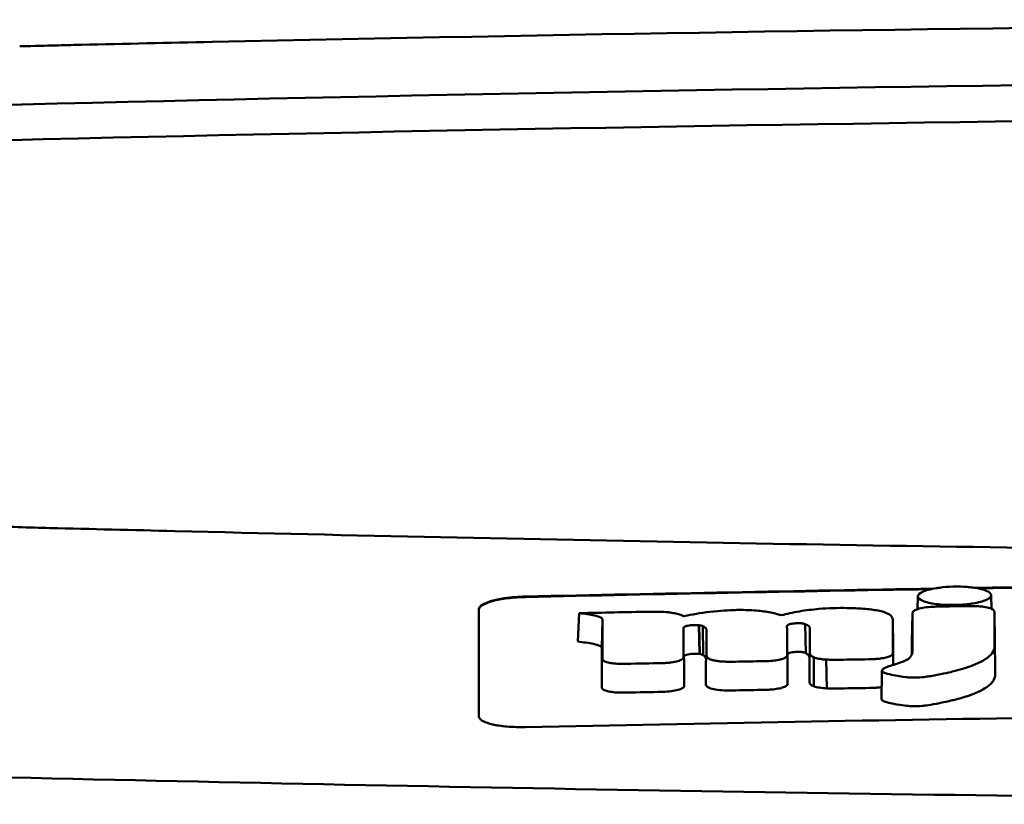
# Model space of a CAD drawing. Header units: millimetres. Extents: x 185 to 385, y 93 to 361.
# Tile 5 of 8: x 236 to 257, y 344 to 361. Entities that reach past the tile are written whole.
import ezdxf

# ---------------------------------------------------------------- set-up
doc = ezdxf.new("R2010")
doc.units = ezdxf.units.MM
doc.layers.add('Visible (ISO)', color=7, linetype='Continuous', lineweight=50)

msp = doc.modelspace()

# ---------------------------------------------------------------- linework, layer by layer
at = {"layer": 'Visible (ISO)'}
for p, q in [((239.94, 360.478), (239.948, 360.478)), ((239.132, 349.943), (239.14, 349.943)), ((255.131, 348.263), (255.137, 348.537)), ((256.713, 348.563), (256.719, 348.27)), ((247.81, 347.562), (247.84, 348.175)), ((251.199, 348.243), (251.19, 348.242)), ((255.006, 347.557), (255.018, 348.169)), ((256.795, 347.584), (256.783, 348.194)), ((248.33, 347.425), (248.343, 348.037)), ((254.606, 347.433), (254.594, 348.045)), ((250.273, 347.917), (250.276, 347.918)), ((250.434, 347.296), (250.421, 347.915)), ((250.437, 347.296), (250.423, 347.914)), ((250.51, 347.274), (250.504, 347.895)), ((252.317, 347.898), (252.317, 347.899)), ((252.72, 347.317), (252.71, 347.938)), ((250.287, 347.301), (250.29, 347.302)), ((252.329, 347.284), (252.329, 347.285)), ((252.898, 346.6), (252.897, 347.225)), ((253.177, 346.556), (253.159, 347.176))]:
    msp.add_line(p, q, dxfattribs=at)
for centre, major_axis, ratio, start_param, end_param in [((285.074, 331.732), (250.217, -0.007), 0.116796, 1.571075, 1.752137), ((285.228, 334.722), (225.492, 0.002), 0.110939, 1.570719, 1.791596), ((238.486, 357.802), (12.06, -0.005), 0.112737, 1.791766, 3.029303), ((285.25, 334.691), (-227.223, 0), 0.106767, 4.71241, 4.92951), ((238.879, 357.135), (11.958, 0), 0.106769, 1.787974, 3.024834), ((2387.047, 241.192), (2131.91, -107.347), 0.004971, 3.131872, 3.14183), ((1131.625, 421.883), (876.488, 73.351), 0.007714, 3.140926, 3.156464), ((692.362, 464.871), (437.26, 116.305), 0.016372, 3.162905, 3.181731), ((-1346.64, 722.961), (-1603.388, 374.365), 0.008684, 3.120399, 3.130225), ((285.273, -1442.498), (-1794.464, 0), 0.998105, 4.73241, 4.73325), ((245.655, 346.502), (5.162, 1.321), 0.208752, 0.672627, 0.721389), ((146.41, 320.072), (-103.711, -27.966), 0.030011, 3.195969, 3.212241), ((181.228, 349.668), (68.92, -1.605), 0.017399, 0.035526, 0.081457), ((255.79, 348.089), (20.307, 0.333), 0.011404, 1.54636, 1.583154), ((251.041, 346.625), (0.452, 0.007), 0.249026, 3.644233, 4.534786), ((252.264, 346.665), (0.0178, -0.0822), 0.794442, 1.154854, 1.308402)]:
    msp.add_ellipse(centre, major_axis=major_axis, ratio=ratio, start_param=start_param, end_param=end_param, dxfattribs=at)
for points, knots in [([(239.94, 360.478), (238.999, 360.458), (238.061, 360.437), (236.676, 360.404), (236.486, 360.4), (235.794, 360.383)], [-0.8458994, -0.8458994, -0.8458994, -0.8458994, -0.3752076, -0.3752076, -0.1515992, -0.1515992, -0.1515992, -0.1515992]), ([(234.976, 350.06), (235.556, 350.032), (235.995, 350.02), (237.335, 349.987), (238.233, 349.965), (239.132, 349.943)], [0.1522142, 0.1522142, 0.1522142, 0.1522142, 0.3763363, 0.3763363, 0.8296812, 0.8296812, 0.8296812, 0.8296812]), ([(239.14, 349.943), (246.76, 349.755), (254.395, 349.615), (265.933, 349.474), (269.781, 349.439), (275.567, 349.403), (277.501, 349.394), (281.284, 349.382), (283.097, 349.379), (284.996, 349.379)], [0.000811, 0.000811, 0.000811, 0.000811, 2.334672, 2.334672, 3.49801, 3.49801, 4.08174, 4.08174, 4.638981, 4.638981, 4.638981, 4.638981]), ([(255.243, 348.637), (255.272, 348.65), (255.309, 348.664), (255.415, 348.693), (255.476, 348.705), (255.531, 348.714)], [0.54383531, 0.54383531, 0.54383531, 0.54383531, 0.55538596, 0.55538596, 0.56979725, 0.56979725, 0.56979725, 0.56979725]), ([(255.531, 348.714), (255.557, 348.718), (255.58, 348.721), (255.696, 348.736), (255.794, 348.744), (255.905, 348.746), (255.915, 348.747), (255.925, 348.747)], [0.56979725, 0.56979725, 0.56979725, 0.56979725, 0.57641934, 0.57641934, 0.60538821, 0.60538821, 0.608138, 0.608138, 0.608138, 0.608138]), ([(255.925, 348.747), (256.006, 348.748), (256.099, 348.747), (256.237, 348.736), (256.278, 348.732), (256.319, 348.727)], [0.20935443, 0.20935443, 0.20935443, 0.20935443, 0.23138469, 0.23138469, 0.24081303, 0.24081303, 0.24081303, 0.24081303]), ([(256.319, 348.727), (256.365, 348.721), (256.409, 348.714), (256.516, 348.692), (256.567, 348.676), (256.607, 348.659)], [0.24081303, 0.24081303, 0.24081303, 0.24081303, 0.25152963, 0.25152963, 0.26878639, 0.26878639, 0.26878639, 0.26878639]), ([(256.607, 348.659), (256.616, 348.656), (256.623, 348.652), (256.679, 348.626), (256.705, 348.601), (256.713, 348.571), (256.713, 348.566), (256.713, 348.562)], [0.26878639, 0.26878639, 0.26878639, 0.26878639, 0.27236042, 0.27236042, 0.29605283, 0.29605283, 0.29977178, 0.29977178, 0.29977178, 0.29977178]), ([(245.684, 348.261), (245.684, 348.293), (245.71, 348.326), (245.807, 348.387), (245.873, 348.414), (246.035, 348.461), (246.127, 348.48), (246.304, 348.507), (246.384, 348.516), (246.538, 348.528), (246.611, 348.531), (246.684, 348.533)], [0.000001, 0.000001, 0.000001, 0.000001, 0.0401815, 0.0401815, 0.0773555, 0.0773555, 0.111928, 0.111928, 0.1374241, 0.1374241, 0.1594038, 0.1594038, 0.1594038, 0.1594038]), ([(245.684, 348.251), (245.684, 348.268), (245.692, 348.286), (245.722, 348.322), (245.745, 348.34), (245.826, 348.386), (245.895, 348.412), (246.072, 348.46), (246.179, 348.48), (246.364, 348.503), (246.433, 348.51), (246.564, 348.519), (246.624, 348.522), (246.684, 348.523)], [0.000001, 0.000001, 0.000001, 0.000001, 0.0217943, 0.0217943, 0.0441477, 0.0441477, 0.0807582, 0.0807582, 0.1194179, 0.1194179, 0.1413053, 0.1413053, 0.159337, 0.159337, 0.159337, 0.159337]), ([(256.319, 348.385), (256.302, 348.382), (256.286, 348.38), (256.217, 348.37), (256.161, 348.364), (256.044, 348.356), (255.985, 348.353), (255.925, 348.352), (255.821, 348.35), (255.722, 348.354), (255.6, 348.364), (255.567, 348.367), (255.531, 348.372)], [0.35782816, 0.35782816, 0.35782816, 0.35782816, 0.36290873, 0.36290873, 0.38071021, 0.38071021, 0.39878358, 0.39878358, 0.39878358, 0.42985818, 0.42985818, 0.43932148, 0.43932148, 0.43932148, 0.43932148]), ([(256.713, 348.562), (256.713, 348.541), (256.7, 348.518), (256.653, 348.484), (256.632, 348.473), (256.608, 348.462)], [0.29977178, 0.29977178, 0.29977178, 0.29977178, 0.3191873, 0.3191873, 0.32886275, 0.32886275, 0.32886275, 0.32886275]), ([(245.684, 345.95), (245.684, 346.393), (245.684, 346.834), (245.684, 347.277), (245.684, 347.605), (245.684, 347.932), (245.684, 348.261)], [0, 0, 0, 0, 5.438666, 5.438666, 5.438666, 9.461667, 9.461667, 9.461667, 9.461667]), ([(247.84, 348.175), (247.957, 348.163), (248.079, 348.147), (248.226, 348.114), (248.274, 348.1), (248.318, 348.077), (248.328, 348.069), (248.337, 348.057), (248.342, 348.049), (248.343, 348.037)], [-0.2159558, -0.2159558, -0.2159558, -0.2159558, -0.105326, -0.105326, -0.0420287, -0.0420287, -0.0138033, -0.0138033, 0, 0, 0, 0]), ([(249.803, 348.188), (249.778, 348.192), (249.749, 348.195), (249.652, 348.203), (249.587, 348.206), (249.521, 348.207)], [-0.03137982, -0.03137982, -0.03137982, -0.03137982, -0.02006966, -0.02006966, 0, 0, 0, 0]), ([(251.19, 348.242), (251.071, 348.239), (250.88, 348.231), (250.452, 348.181), (250.269, 348.147), (250.106, 348.107)], [-0.1386449, -0.1386449, -0.1386449, -0.1386449, -0.0667172, -0.0667172, 0, 0, 0, 0]), ([(252.193, 348.13), (252.118, 348.155), (252.03, 348.178), (251.835, 348.214), (251.733, 348.226), (251.449, 348.247), (251.295, 348.245), (251.199, 348.243)], [-0.2770651, -0.2770651, -0.2770651, -0.2770651, -0.2356097, -0.2356097, -0.1978033, -0.1978033, -0.1405425, -0.1405425, -0.1405425, -0.1405425]), ([(253.696, 348.284), (253.667, 348.285), (253.639, 348.286), (253.407, 348.289), (253.205, 348.283), (252.858, 348.254), (252.719, 348.236), (252.444, 348.19), (252.313, 348.161), (252.193, 348.13)], [-0.1668809, -0.1668809, -0.1668809, -0.1668809, -0.1584518, -0.1584518, -0.0966679, -0.0966679, -0.0505514, -0.0505514, 0, 0, 0, 0]), ([(254.592, 348.058), (254.584, 348.087), (254.564, 348.116), (254.489, 348.167), (254.439, 348.189), (254.295, 348.229), (254.202, 348.246), (253.984, 348.271), (253.864, 348.278), (253.746, 348.283)], [-0.3006219, -0.3006219, -0.3006219, -0.3006219, -0.2681937, -0.2681937, -0.2390981, -0.2390981, -0.2061369, -0.2061369, -0.1717789, -0.1717789, -0.1717789, -0.1717789]), ([(254.376, 346.965), (254.366, 346.956), (254.362, 346.947), (254.365, 346.928), (254.375, 346.918), (254.408, 346.892), (254.452, 346.878), (254.583, 346.839), (254.739, 346.817), (254.895, 346.796), (254.937, 346.793), (255.006, 346.788), (255.058, 346.788), (255.189, 346.792), (255.256, 346.799), (255.336, 346.809), (255.376, 346.815), (255.598, 346.852), (255.804, 346.899), (255.899, 346.921), (255.918, 346.926), (256.241, 347.007), (256.431, 347.095), (256.61, 347.194), (256.667, 347.237), (256.751, 347.328), (256.775, 347.375), (256.785, 347.437), (256.786, 347.452), (256.786, 347.488), (256.785, 347.748), (256.783, 348.194)], [-4.676688, -4.676688, -4.676688, -4.676688, -4.675904, -4.675904, -4.674974, -4.674974, -4.671817, -4.671817, -4.660677, -4.660677, -4.647032, -4.647032, -4.608842, -4.608842, -4.553099, -4.553099, -4.499156, -4.499156, -4.229728, -4.229728, -4.140787, -4.140787, -2.835256, -2.835256, -1.875515, -1.875515, -0.862737, -0.862737, -0.545368, -0.545368, 0, 0, 0, 0]), ([(255.018, 348.169), (255.018, 347.963), (255.018, 347.756), (255.017, 347.497), (255.017, 347.446), (255.017, 347.376), (255.018, 347.359), (255.015, 347.316), (255.011, 347.291), (254.988, 347.251), (254.981, 347.241), (254.971, 347.23), (254.971, 347.229), (254.97, 347.228)], [-1.166686, -1.166686, -1.166686, -1.166686, -0.464273, -0.464273, -0.288528, -0.288528, -0.228277, -0.228277, -0.144624, -0.144624, -0.115228, -0.115228, -0.113333, -0.113333, -0.113333, -0.113333]), ([(255.026, 348.2), (255.024, 348.195), (255.022, 348.19), (255.019, 348.179), (255.018, 348.174), (255.018, 348.169)], [-0.0124181, -0.0124181, -0.0124181, -0.0124181, -0.00620912, -0.00620912, 0, 0, 0, 0]), ([(255.499, 348.315), (255.436, 348.314), (255.375, 348.309), (255.26, 348.295), (255.207, 348.284), (255.124, 348.262), (255.093, 348.25), (255.048, 348.225), (255.033, 348.213), (255.026, 348.2)], [-0.07038308, -0.07038308, -0.07038308, -0.07038308, -0.05171901, -0.05171901, -0.03231276, -0.03231276, -0.01570023, -0.01570023, 0, 0, 0, 0]), ([(255.536, 348.316), (255.529, 348.316), (255.523, 348.316), (255.511, 348.316), (255.505, 348.315), (255.499, 348.315)], [-0.00371697, -0.00371697, -0.00371697, -0.00371697, -0.001858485, -0.001858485, 0, 0, 0, 0]), ([(256.77, 348.234), (256.76, 348.248), (256.74, 348.261), (256.681, 348.286), (256.639, 348.298), (256.544, 348.315), (256.493, 348.321), (256.389, 348.328), (256.336, 348.329), (256.283, 348.328)], [-0.06978878, -0.06978878, -0.06978878, -0.06978878, -0.05239411, -0.05239411, -0.03314186, -0.03314186, -0.01591655, -0.01591655, 0, 0, 0, 0]), ([(256.783, 348.194), (256.783, 348.201), (256.782, 348.207), (256.778, 348.221), (256.774, 348.227), (256.77, 348.234)], [-0.01632771, -0.01632771, -0.01632771, -0.01632771, -0.00807771, -0.00807771, 0, 0, 0, 0]), ([(252.317, 347.899), (252.317, 347.903), (252.32, 347.908), (252.329, 347.918), (252.337, 347.922), (252.353, 347.93), (252.361, 347.933), (252.385, 347.941), (252.403, 347.945), (252.442, 347.952), (252.462, 347.954), (252.484, 347.956)], [-0.02992686, -0.02992686, -0.02992686, -0.02992686, -0.02418642, -0.02418642, -0.01807434, -0.01807434, -0.01392338, -0.01392338, -0.00671718, -0.00671718, 0, 0, 0, 0]), ([(252.484, 347.956), (252.499, 347.958), (252.514, 347.959), (252.546, 347.96), (252.561, 347.96), (252.594, 347.959), (252.611, 347.958), (252.641, 347.955), (252.654, 347.953), (252.666, 347.95)], [-0.01955689, -0.01955689, -0.01955689, -0.01955689, -0.01485499, -0.01485499, -0.01008754, -0.01008754, -0.00490608, -0.00490608, 0, 0, 0, 0]), ([(252.666, 347.95), (252.675, 347.948), (252.683, 347.947), (252.697, 347.943), (252.704, 347.94), (252.71, 347.938)], [-0.006796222, -0.006796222, -0.006796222, -0.006796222, -0.003434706, -0.003434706, 0, 0, 0, 0]), ([(250.087, 347.847), (250.087, 347.85), (250.087, 347.852), (250.088, 347.857), (250.088, 347.859), (250.089, 347.861)], [-0.005600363, -0.005600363, -0.005600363, -0.005600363, -0.002800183, -0.002800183, 0, 0, 0, 0]), ([(250.089, 347.861), (250.091, 347.868), (250.097, 347.874), (250.118, 347.887), (250.135, 347.894), (250.173, 347.904), (250.192, 347.908), (250.231, 347.914), (250.252, 347.916), (250.273, 347.917)], [-0.03055807, -0.03055807, -0.03055807, -0.03055807, -0.02262898, -0.02262898, -0.01353981, -0.01353981, -0.00653226, -0.00653226, 0, 0, 0, 0]), ([(250.276, 347.918), (250.3, 347.919), (250.325, 347.92), (250.375, 347.919), (250.399, 347.918), (250.421, 347.915)], [-0.01504723, -0.01504723, -0.01504723, -0.01504723, -0.0076813, -0.0076813, 0, 0, 0, 0]), ([(250.421, 347.915), (250.421, 347.915), (250.422, 347.915), (250.422, 347.914), (250.423, 347.914), (250.423, 347.914)], [-0.0002682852, -0.0002682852, -0.0002682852, -0.0002682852, -0.0001341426, -0.0001341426, 0, 0, 0, 0]), ([(250.423, 347.914), (250.44, 347.912), (250.455, 347.909), (250.482, 347.903), (250.494, 347.899), (250.504, 347.895)], [-0.01202595, -0.01202595, -0.01202595, -0.01202595, -0.00617462, -0.00617462, 0, 0, 0, 0]), ([(250.504, 347.895), (250.53, 347.882), (250.554, 347.867), (250.58, 347.836), (250.585, 347.822), (250.585, 347.809)], [-0.03992932, -0.03992932, -0.03992932, -0.03992932, -0.01685313, -0.01685313, 0, 0, 0, 0]), ([(252.71, 347.938), (252.728, 347.93), (252.743, 347.923), (252.772, 347.906), (252.784, 347.896), (252.806, 347.873), (252.812, 347.858), (252.812, 347.843)], [-0.04141837, -0.04141837, -0.04141837, -0.04141837, -0.03042196, -0.03042196, -0.01813781, -0.01813781, 0, 0, 0, 0]), ([(247.81, 347.562), (247.929, 347.549), (248.055, 347.533), (248.207, 347.5), (248.256, 347.486), (248.302, 347.463), (248.313, 347.456), (248.324, 347.444), (248.33, 347.436), (248.33, 347.425)], [-0.1886698, -0.1886698, -0.1886698, -0.1886698, -0.0911326, -0.0911326, -0.0367802, -0.0367802, -0.0129551, -0.0129551, 0, 0, 0, 0]), ([(254.351, 346.329), (254.351, 346.328), (254.351, 346.326), (254.352, 346.322), (254.353, 346.314), (254.375, 346.294), (254.394, 346.28), (254.463, 346.255), (254.523, 346.235), (254.763, 346.196), (254.844, 346.185), (254.931, 346.176), (254.981, 346.172), (255.107, 346.171), (255.168, 346.174), (255.293, 346.185), (255.404, 346.199), (255.722, 346.263), (255.841, 346.289), (256.032, 346.335), (256.145, 346.368), (256.384, 346.454), (256.479, 346.501), (256.579, 346.555), (256.654, 346.599), (256.757, 346.705), (256.782, 346.752), (256.797, 346.817), (256.797, 346.829), (256.8, 346.903), (256.798, 346.965), (256.797, 347.213), (256.796, 347.398), (256.795, 347.584)], [-1.208321, -1.208321, -1.208321, -1.208321, -1.111902, -1.111902, -0.905637, -0.905637, -0.746423, -0.746423, -0.659222, -0.659222, -0.617445, -0.617445, -0.585347, -0.585347, -0.554872, -0.554872, -0.520248, -0.520248, -0.499861, -0.499861, -0.459593, -0.459593, -0.4035, -0.4035, -0.354802, -0.354802, -0.317144, -0.317144, -0.30253, -0.30253, -0.226738, -0.226738, 0, 0, 0, 0]), ([(252.329, 347.285), (252.329, 347.291), (252.333, 347.297), (252.348, 347.308), (252.36, 347.314), (252.392, 347.325), (252.412, 347.329), (252.455, 347.337), (252.477, 347.339), (252.501, 347.341)], [-0.03003381, -0.03003381, -0.03003381, -0.03003381, -0.02291426, -0.02291426, -0.0153026, -0.0153026, -0.00735305, -0.00735305, 0, 0, 0, 0]), ([(252.501, 347.341), (252.517, 347.342), (252.534, 347.343), (252.567, 347.344), (252.584, 347.343), (252.616, 347.341), (252.632, 347.34), (252.659, 347.336), (252.672, 347.334), (252.682, 347.331)], [-0.0198792, -0.0198792, -0.0198792, -0.0198792, -0.01493589, -0.01493589, -0.00986287, -0.00986287, -0.00482334, -0.00482334, 0, 0, 0, 0]), ([(252.682, 347.331), (252.69, 347.329), (252.697, 347.327), (252.71, 347.322), (252.715, 347.32), (252.72, 347.317)], [-0.007017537, -0.007017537, -0.007017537, -0.007017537, -0.003544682, -0.003544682, 0, 0, 0, 0]), ([(252.72, 347.317), (252.732, 347.31), (252.743, 347.303), (252.764, 347.287), (252.773, 347.278), (252.794, 347.253), (252.8, 347.237), (252.8, 347.219)], [-0.04184917, -0.04184917, -0.04184917, -0.04184917, -0.03190704, -0.03190704, -0.02101076, -0.02101076, 0, 0, 0, 0]), ([(254.592, 347.295), (254.593, 347.3), (254.594, 347.304), (254.596, 347.312), (254.596, 347.316), (254.596, 347.321)], [-0.01029059, -0.01029059, -0.01029059, -0.01029059, -0.0051453, -0.0051453, 0, 0, 0, 0]), ([(248.341, 347.198), (248.341, 347.193), (248.341, 347.189), (248.344, 347.18), (248.346, 347.176), (248.348, 347.172)], [-0.01079552, -0.01079552, -0.01079552, -0.01079552, -0.00539778, -0.00539778, 0, 0, 0, 0]), ([(248.348, 347.172), (248.356, 347.159), (248.371, 347.147), (248.419, 347.125), (248.452, 347.115), (248.53, 347.099), (248.574, 347.093), (248.668, 347.085), (248.716, 347.083), (248.766, 347.083)], [-0.06226453, -0.06226453, -0.06226453, -0.06226453, -0.04680156, -0.04680156, -0.03060505, -0.03060505, -0.01479139, -0.01479139, 0, 0, 0, 0]), ([(249.639, 347.1), (249.67, 347.1), (249.7, 347.102), (249.763, 347.107), (249.794, 347.11), (249.878, 347.121), (249.926, 347.131), (250.007, 347.154), (250.038, 347.167), (250.079, 347.195), (250.089, 347.209), (250.089, 347.223)], [-0.07213826, -0.07213826, -0.07213826, -0.07213826, -0.06285871, -0.06285871, -0.05297585, -0.05297585, -0.03500281, -0.03500281, -0.01704041, -0.01704041, 0, 0, 0, 0]), ([(250.101, 347.246), (250.102, 347.252), (250.107, 347.258), (250.126, 347.27), (250.139, 347.276), (250.174, 347.286), (250.195, 347.291), (250.24, 347.298), (250.263, 347.3), (250.287, 347.301)], [-0.03056509, -0.03056509, -0.03056509, -0.03056509, -0.02315572, -0.02315572, -0.01522783, -0.01522783, -0.00732017, -0.00732017, 0, 0, 0, 0]), ([(250.29, 347.302), (250.315, 347.303), (250.341, 347.303), (250.391, 347.302), (250.414, 347.3), (250.434, 347.296)], [-0.01522535, -0.01522535, -0.01522535, -0.01522535, -0.0075565, -0.0075565, 0, 0, 0, 0]), ([(250.434, 347.296), (250.435, 347.296), (250.435, 347.296), (250.436, 347.296), (250.436, 347.296), (250.437, 347.296)], [-0.0002734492, -0.0002734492, -0.0002734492, -0.0002734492, -0.0001367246, -0.0001367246, 0, 0, 0, 0]), ([(250.437, 347.296), (250.453, 347.293), (250.467, 347.29), (250.492, 347.283), (250.502, 347.278), (250.51, 347.274)], [-0.01231679, -0.01231679, -0.01231679, -0.01231679, -0.00622563, -0.00622563, 0, 0, 0, 0]), ([(250.51, 347.274), (250.52, 347.267), (250.529, 347.26), (250.545, 347.246), (250.552, 347.238), (250.568, 347.216), (250.573, 347.201), (250.573, 347.185)], [-0.03744041, -0.03744041, -0.03744041, -0.03744041, -0.02842208, -0.02842208, -0.01879918, -0.01879918, 0, 0, 0, 0]), ([(250.584, 347.264), (250.584, 347.251), (250.589, 347.238), (250.61, 347.212), (250.626, 347.2), (250.648, 347.188)], [-0.03237121, -0.03237121, -0.03237121, -0.03237121, -0.01625604, -0.01625604, 0, 0, 0, 0]), ([(250.648, 347.188), (250.662, 347.181), (250.678, 347.175), (250.717, 347.163), (250.74, 347.157), (250.791, 347.147), (250.821, 347.143), (250.883, 347.136), (250.915, 347.133), (250.948, 347.132)], [-0.04047569, -0.04047569, -0.04047569, -0.04047569, -0.03078986, -0.03078986, -0.02099526, -0.02099526, -0.01033367, -0.01033367, 0, 0, 0, 0]), ([(250.948, 347.132), (250.988, 347.13), (251.029, 347.129), (251.112, 347.129), (251.155, 347.129), (251.199, 347.13)], [-0.02531279, -0.02531279, -0.02531279, -0.02531279, -0.01297939, -0.01297939, 0, 0, 0, 0]), ([(251.816, 347.141), (251.835, 347.142), (251.854, 347.142), (251.892, 347.143), (251.911, 347.144), (251.929, 347.145)], [-0.0114105, -0.0114105, -0.0114105, -0.0114105, -0.00570516, -0.00570516, 0, 0, 0, 0]), ([(251.929, 347.145), (251.979, 347.148), (252.027, 347.153), (252.118, 347.166), (252.161, 347.175), (252.235, 347.196), (252.265, 347.208), (252.305, 347.234), (252.316, 347.247), (252.318, 347.26)], [-0.06382121, -0.06382121, -0.06382121, -0.06382121, -0.04876084, -0.04876084, -0.03277152, -0.03277152, -0.01585483, -0.01585483, 0, 0, 0, 0]), ([(252.318, 347.26), (252.319, 347.262), (252.319, 347.264), (252.319, 347.268), (252.319, 347.27), (252.319, 347.272)], [-0.005096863, -0.005096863, -0.005096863, -0.005096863, -0.00254843, -0.00254843, 0, 0, 0, 0]), ([(252.812, 347.311), (252.812, 347.295), (252.819, 347.28), (252.847, 347.251), (252.868, 347.238), (252.897, 347.225)], [-0.03713255, -0.03713255, -0.03713255, -0.03713255, -0.01850358, -0.01850358, 0, 0, 0, 0]), ([(252.897, 347.225), (252.924, 347.213), (252.959, 347.203), (253.025, 347.19), (253.051, 347.186), (253.103, 347.18), (253.131, 347.178), (253.159, 347.176)], [-0.03490258, -0.03490258, -0.03490258, -0.03490258, -0.01807201, -0.01807201, -0.00892925, -0.00892925, 0, 0, 0, 0]), ([(253.159, 347.176), (253.206, 347.173), (253.253, 347.172), (253.352, 347.17), (253.403, 347.17), (253.455, 347.171)], [-0.0300443, -0.0300443, -0.0300443, -0.0300443, -0.01549239, -0.01549239, 0, 0, 0, 0]), ([(254.072, 347.182), (254.1, 347.182), (254.128, 347.183), (254.183, 347.186), (254.209, 347.187), (254.236, 347.189)], [-0.01653626, -0.01653626, -0.01653626, -0.01653626, -0.00805828, -0.00805828, 0, 0, 0, 0]), ([(254.236, 347.189), (254.28, 347.192), (254.323, 347.197), (254.404, 347.21), (254.441, 347.218), (254.508, 347.237), (254.536, 347.248), (254.575, 347.271), (254.587, 347.283), (254.592, 347.295)], [-0.05821795, -0.05821795, -0.05821795, -0.05821795, -0.04453926, -0.04453926, -0.03017797, -0.03017797, -0.01468996, -0.01468996, 0, 0, 0, 0]), ([(254.923, 347.188), (254.916, 347.183), (254.909, 347.178), (254.871, 347.156), (254.836, 347.14), (254.788, 347.122), (254.782, 347.12), (254.776, 347.118)], [-0.0924749, -0.0924749, -0.0924749, -0.0924749, -0.08684232, -0.08684232, -0.06779801, -0.06779801, -0.06501187, -0.06501187, -0.06501187, -0.06501187]), ([(248.766, 347.083), (248.781, 347.083), (248.797, 347.083), (248.829, 347.084), (248.845, 347.084), (248.861, 347.084)], [-0.009512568, -0.009512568, -0.009512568, -0.009512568, -0.004756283, -0.004756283, 0, 0, 0, 0]), ([(252.8, 346.686), (252.8, 346.67), (252.808, 346.655), (252.84, 346.627), (252.865, 346.613), (252.898, 346.6)], [-0.0372834, -0.0372834, -0.0372834, -0.0372834, -0.01872605, -0.01872605, 0, 0, 0, 0]), ([(248.328, 346.578), (248.328, 346.574), (248.329, 346.569), (248.332, 346.561), (248.334, 346.556), (248.336, 346.552)], [-0.0108334, -0.0108334, -0.0108334, -0.0108334, -0.00541667, -0.00541667, 0, 0, 0, 0]), ([(248.336, 346.552), (248.345, 346.54), (248.361, 346.528), (248.411, 346.506), (248.444, 346.496), (248.523, 346.48), (248.569, 346.474), (248.666, 346.466), (248.715, 346.464), (248.766, 346.465)], [-0.06287209, -0.06287209, -0.06287209, -0.06287209, -0.04741614, -0.04741614, -0.03128097, -0.03128097, -0.01509077, -0.01509077, 0, 0, 0, 0]), ([(248.766, 346.465), (248.781, 346.465), (248.797, 346.465), (248.829, 346.465), (248.846, 346.466), (248.862, 346.466)], [-0.009658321, -0.009658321, -0.009658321, -0.009658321, -0.004898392, -0.004898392, 0, 0, 0, 0]), ([(249.647, 346.482), (249.708, 346.483), (249.767, 346.488), (249.877, 346.502), (249.927, 346.511), (250.011, 346.534), (250.044, 346.547), (250.089, 346.576), (250.101, 346.591), (250.101, 346.606)], [-0.07286259, -0.07286259, -0.07286259, -0.07286259, -0.05472391, -0.05472391, -0.03663002, -0.03663002, -0.01845307, -0.01845307, 0, 0, 0, 0]), ([(250.572, 346.64), (250.572, 346.626), (250.578, 346.613), (250.603, 346.587), (250.621, 346.575), (250.646, 346.564)], [-0.03246794, -0.03246794, -0.03246794, -0.03246794, -0.01597633, -0.01597633, 0, 0, 0, 0]), ([(250.963, 346.513), (251.005, 346.512), (251.048, 346.511), (251.133, 346.511), (251.174, 346.511), (251.215, 346.512)], [-0.02544983, -0.02544983, -0.02544983, -0.02544983, -0.01243766, -0.01243766, 0, 0, 0, 0]), ([(251.834, 346.524), (251.853, 346.524), (251.872, 346.525), (251.91, 346.526), (251.928, 346.527), (251.947, 346.528)], [-0.01137431, -0.01137431, -0.01137431, -0.01137431, -0.00564762, -0.00564762, 0, 0, 0, 0]), ([(251.947, 346.528), (251.998, 346.531), (252.047, 346.536), (252.139, 346.551), (252.181, 346.56), (252.253, 346.582), (252.281, 346.594), (252.319, 346.619), (252.329, 346.632), (252.331, 346.645)], [-0.0640319, -0.0640319, -0.0640319, -0.0640319, -0.04854057, -0.04854057, -0.03215829, -0.03215829, -0.01553999, -0.01553999, 0, 0, 0, 0]), ([(252.898, 346.6), (252.93, 346.589), (252.971, 346.579), (253.067, 346.564), (253.12, 346.559), (253.177, 346.556)], [-0.03526634, -0.03526634, -0.03526634, -0.03526634, -0.01757225, -0.01757225, 0, 0, 0, 0]), ([(253.177, 346.556), (253.228, 346.555), (253.278, 346.553), (253.378, 346.553), (253.427, 346.553), (253.476, 346.554)], [-0.03019579, -0.03019579, -0.03019579, -0.03019579, -0.01472022, -0.01472022, 0, 0, 0, 0]), ([(254.094, 346.565), (254.122, 346.565), (254.15, 346.566), (254.204, 346.569), (254.231, 346.57), (254.258, 346.572)], [-0.016514, -0.016514, -0.016514, -0.016514, -0.00818773, -0.00818773, 0, 0, 0, 0]), ([(269.813, 346.065), (265.969, 346.032), (262.126, 345.987), (254.415, 345.873), (250.551, 345.803), (246.684, 345.722)], [0.000001, 0.000001, 0.000001, 0.000001, 1.153366, 1.153366, 2.313577, 2.313577, 2.313577, 2.313577]), ([(246.684, 345.722), (246.62, 345.72), (246.556, 345.72), (246.42, 345.724), (246.349, 345.728), (246.169, 345.744), (246.067, 345.759), (245.895, 345.798), (245.825, 345.821), (245.745, 345.863), (245.722, 345.88), (245.692, 345.914), (245.684, 345.932), (245.684, 345.95)], [0.000001, 0.000001, 0.000001, 0.000001, 0.0191896, 0.0191896, 0.0415785, 0.0415785, 0.0784246, 0.0784246, 0.1148802, 0.1148802, 0.1371153, 0.1371153, 0.158789, 0.158789, 0.158789, 0.158789]), ([(284.919, 344.059), (275.234, 344.061), (265.555, 344.128), (246.226, 344.393), (236.597, 344.592), (227.092, 344.856)], [0.032666, 0.032666, 0.032666, 0.032666, 2.938218, 2.938218, 5.868286, 5.868286, 5.868286, 5.868286])]:
    msp.add_open_spline(points, degree=3, knots=knots, dxfattribs=at)
for points in [[(246.684, 348.533), (249.616, 348.597), (252.545, 348.654), (255.476, 348.704)], [(246.684, 348.523), (249.598, 348.587), (252.51, 348.644), (255.423, 348.693)], [(256.372, 348.719), (256.697, 348.724), (257.021, 348.73), (257.346, 348.735)], [(256.426, 348.71), (256.719, 348.715), (257.012, 348.72), (257.305, 348.724)], [(253.746, 348.283), (253.729, 348.283), (253.713, 348.284), (253.696, 348.284)], [(248.343, 348.037), (248.342, 347.758), (248.342, 347.477), (248.341, 347.198)], [(254.594, 348.045), (254.593, 348.049), (254.593, 348.054), (254.592, 348.058)], [(254.596, 347.321), (254.595, 347.562), (254.595, 347.804), (254.594, 348.045)], [(250.089, 347.223), (250.088, 347.431), (250.088, 347.639), (250.087, 347.847)], [(250.585, 347.809), (250.584, 347.627), (250.584, 347.445), (250.584, 347.264)], [(252.319, 347.272), (252.319, 347.481), (252.318, 347.689), (252.317, 347.898)], [(252.812, 347.843), (252.812, 347.666), (252.812, 347.488), (252.812, 347.311)], [(255.006, 347.557), (255.006, 347.467), (255.006, 347.376), (255.006, 347.285)], [(248.33, 347.425), (248.33, 347.143), (248.329, 346.86), (248.328, 346.578)], [(254.607, 347.061), (254.607, 347.185), (254.606, 347.309), (254.606, 347.433)], [(250.099, 347.232), (250.099, 347.237), (250.1, 347.241), (250.101, 347.246)], [(250.101, 346.606), (250.1, 346.815), (250.1, 347.023), (250.099, 347.232)], [(250.573, 347.185), (250.572, 347.004), (250.572, 346.821), (250.572, 346.64)], [(251.199, 347.13), (251.404, 347.134), (251.61, 347.137), (251.816, 347.141)], [(252.331, 346.657), (252.331, 346.866), (252.33, 347.075), (252.329, 347.284)], [(252.8, 347.219), (252.8, 347.042), (252.8, 346.863), (252.8, 346.686)], [(253.455, 347.171), (253.66, 347.175), (253.866, 347.178), (254.072, 347.182)], [(254.776, 347.118), (254.726, 347.1), (254.674, 347.082), (254.62, 347.065)], [(254.97, 347.228), (254.963, 347.22), (254.948, 347.205), (254.923, 347.188)], [(248.861, 347.084), (249.116, 347.089), (249.371, 347.094), (249.627, 347.099)], [(249.627, 347.099), (249.631, 347.099), (249.635, 347.1), (249.639, 347.1)], [(254.351, 346.329), (254.355, 346.534), (254.359, 346.738), (254.363, 346.943)], [(254.479, 347.019), (254.428, 347.002), (254.392, 346.984), (254.376, 346.965)], [(254.62, 347.065), (254.571, 347.049), (254.523, 347.034), (254.479, 347.019)], [(248.862, 346.466), (249.119, 346.471), (249.378, 346.476), (249.635, 346.481)], [(249.635, 346.481), (249.639, 346.482), (249.643, 346.482), (249.647, 346.482)], [(251.215, 346.512), (251.421, 346.516), (251.628, 346.52), (251.834, 346.524)], [(253.476, 346.554), (253.681, 346.558), (253.889, 346.561), (254.094, 346.565)], [(254.258, 346.572), (254.292, 346.575), (254.325, 346.579), (254.356, 346.583)]]:
    msp.add_open_spline(points, degree=3, dxfattribs=at)

doc.saveas('drawing.dxf')
